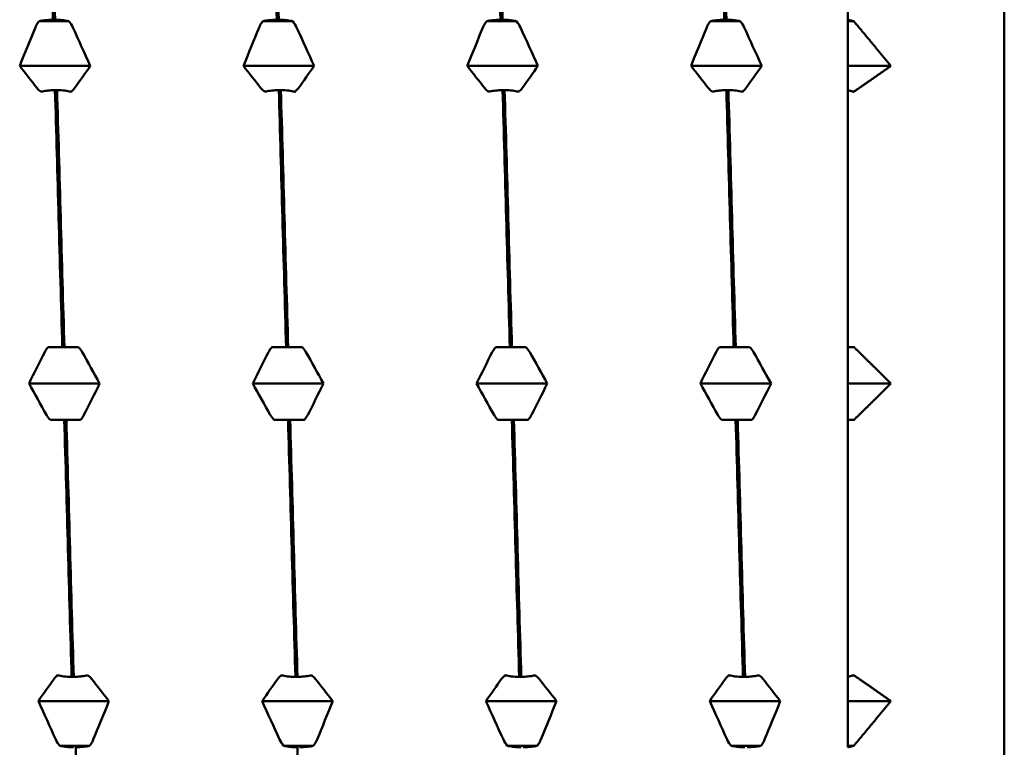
# Model space of a CAD drawing. Header units: millimetres. Extents: x 41 to 198, y 72 to 247.
# Tile 9 of 39: x 108.63 to 116.62, y 131.67 to 137.57. Entities that reach past the tile are written whole.
import ezdxf

# ---------------------------------------------------------------- set-up
doc = ezdxf.new("R2010")
doc.units = ezdxf.units.MM
doc.layers.add('Видимый контур (ГОСТ)', color=7, linetype='Continuous', lineweight=50)

msp = doc.modelspace()

# ---------------------------------------------------------------- linework, layer by layer
at = {"layer": 'Видимый контур (ГОСТ)'}
for p, q in [((116.6195, 143.6496), (116.6195, 125.5919)), ((115.3484, 139.5125), (115.3484, 137.5711)), ((109.0289, 137.5582), (108.7855, 137.5582)), ((108.8988, 137.5711), (108.9158, 137.5711)), ((110.845, 137.5582), (110.6016, 137.5582)), ((110.7149, 137.5711), (110.7319, 137.5711)), ((112.6611, 137.5582), (112.4177, 137.5582)), ((112.531, 137.5711), (112.548, 137.5711)), ((114.4772, 137.5582), (114.2338, 137.5582)), ((114.3471, 137.5711), (114.3641, 137.5711)), ((115.3484, 137.5582), (115.3484, 137.5711)), ((115.3984, 137.5582), (115.3484, 137.5582)), ((115.3484, 137.196), (115.3484, 137.5582)), ((109.2022, 137.196), (108.6289, 137.196)), ((111.0183, 137.196), (110.445, 137.196)), ((112.8344, 137.196), (112.2611, 137.196)), ((114.6505, 137.196), (114.0772, 137.196)), ((115.3484, 136.9998), (115.3484, 137.196)), ((115.6984, 137.196), (115.3484, 137.196)), ((108.9324, 136.9998), (108.9154, 136.9998)), ((110.7485, 136.9998), (110.7315, 136.9998)), ((112.5646, 136.9998), (112.5476, 136.9998)), ((114.3807, 136.9998), (114.3637, 136.9998)), ((115.3484, 136.9998), (115.3484, 134.9165)), ((108.8612, 134.9165), (108.9744, 134.9165)), ((108.9744, 134.9165), (108.9914, 134.9165)), ((108.9914, 134.9165), (109.1046, 134.9165)), ((110.6773, 134.9165), (110.7905, 134.9165)), ((110.7905, 134.9165), (110.8075, 134.9165)), ((110.8075, 134.9165), (110.9207, 134.9165)), ((112.4934, 134.9165), (112.6066, 134.9165)), ((112.6066, 134.9165), (112.6236, 134.9165)), ((112.6236, 134.9165), (112.7368, 134.9165)), ((114.3095, 134.9165), (114.4227, 134.9165)), ((114.4227, 134.9165), (114.4397, 134.9165)), ((114.4397, 134.9165), (114.5529, 134.9165)), ((115.3484, 134.6207), (115.3484, 134.9165)), ((109.2779, 134.6207), (108.7046, 134.6207)), ((111.094, 134.6207), (110.5207, 134.6207)), ((112.9101, 134.6207), (112.3368, 134.6207)), ((114.7262, 134.6207), (114.1529, 134.6207)), ((115.3484, 134.325), (115.3484, 134.6207)), ((115.6984, 134.6207), (115.3484, 134.6207)), ((108.991, 134.325), (108.8779, 134.325)), ((109.008, 134.325), (108.991, 134.325)), ((109.1213, 134.325), (109.008, 134.325)), ((110.8071, 134.325), (110.694, 134.325)), ((110.8241, 134.325), (110.8071, 134.325)), ((110.9374, 134.325), (110.8241, 134.325)), ((112.6232, 134.325), (112.5101, 134.325)), ((112.6402, 134.325), (112.6232, 134.325)), ((112.7535, 134.325), (112.6402, 134.325)), ((114.4393, 134.325), (114.3262, 134.325)), ((114.4563, 134.325), (114.4393, 134.325)), ((114.5696, 134.325), (114.4563, 134.325)), ((115.3484, 134.325), (115.3484, 132.2417)), ((109.0501, 132.2417), (109.0671, 132.2417)), ((110.8662, 132.2417), (110.8832, 132.2417)), ((112.6823, 132.2417), (112.6993, 132.2417)), ((114.4984, 132.2417), (114.5154, 132.2417)), ((115.3484, 132.0455), (115.3484, 132.2417)), ((109.3535, 132.0455), (108.7803, 132.0455)), ((111.1696, 132.0455), (110.5964, 132.0455)), ((112.9857, 132.0455), (112.4125, 132.0455)), ((114.8018, 132.0455), (114.2286, 132.0455)), ((115.3484, 131.6833), (115.3484, 132.0455)), ((115.6984, 132.0455), (115.3484, 132.0455)), ((109.1969, 131.6833), (108.9536, 131.6833)), ((111.013, 131.6833), (110.7697, 131.6833)), ((112.8291, 131.6833), (112.5858, 131.6833)), ((114.6452, 131.6833), (114.4019, 131.6833)), ((115.3484, 131.6703), (115.3484, 131.6833)), ((115.3984, 131.6833), (115.3484, 131.6833))]:
    msp.add_line(p, q, dxfattribs=at)
for points in [[(108.8397, 139.5125), (108.8594, 138.895), (108.8791, 138.2434), (108.8988, 137.5711)], [(108.9158, 137.5711), (108.8961, 138.2434), (108.8764, 138.895), (108.8567, 139.5125)], [(110.6558, 139.5125), (110.6755, 138.895), (110.6952, 138.2434), (110.7149, 137.5711)], [(110.7319, 137.5711), (110.7122, 138.2434), (110.6925, 138.895), (110.6728, 139.5125)], [(112.4719, 139.5125), (112.4916, 138.895), (112.5113, 138.2434), (112.531, 137.5711)], [(112.548, 137.5711), (112.5283, 138.2434), (112.5086, 138.895), (112.4889, 139.5125)], [(114.288, 139.5125), (114.3077, 138.895), (114.3274, 138.2434), (114.3471, 137.5711)], [(114.3641, 137.5711), (114.3444, 138.2434), (114.3247, 138.895), (114.305, 139.5125)], [(109.0289, 137.5582), (109.0414, 137.5437), (109.052, 137.527), (109.0604, 137.5086)], [(110.845, 137.5582), (110.8575, 137.5437), (110.8681, 137.527), (110.8765, 137.5086)], [(112.6611, 137.5582), (112.6736, 137.5437), (112.6842, 137.527), (112.6926, 137.5086)], [(114.4772, 137.5582), (114.4897, 137.5437), (114.5003, 137.527), (114.5087, 137.5086)], [(108.6289, 137.196), (108.6708, 137.3004), (108.7133, 137.4046), (108.7562, 137.5086)], [(109.0604, 137.5086), (109.108, 137.4046), (109.1553, 137.3004), (109.2022, 137.196)], [(110.445, 137.196), (110.4869, 137.3004), (110.5294, 137.4046), (110.5723, 137.5086)], [(110.8765, 137.5086), (110.9241, 137.4046), (110.9714, 137.3004), (111.0183, 137.196)], [(112.2611, 137.196), (112.303, 137.3004), (112.3455, 137.4046), (112.3884, 137.5086)], [(112.6926, 137.5086), (112.7402, 137.4046), (112.7875, 137.3004), (112.8344, 137.196)], [(114.0772, 137.196), (114.1191, 137.3004), (114.1616, 137.4046), (114.2045, 137.5086)], [(114.5087, 137.5086), (114.5563, 137.4046), (114.6036, 137.3004), (114.6505, 137.196)], [(108.7707, 137.0155), (108.7231, 137.0755), (108.6758, 137.1357), (108.6289, 137.196)], [(109.2022, 137.196), (109.1603, 137.1357), (109.1178, 137.0755), (109.0749, 137.0155)], [(110.5868, 137.0155), (110.5392, 137.0755), (110.4919, 137.1357), (110.445, 137.196)], [(111.0183, 137.196), (110.9764, 137.1357), (110.9339, 137.0755), (110.891, 137.0155)], [(112.4029, 137.0155), (112.3553, 137.0755), (112.308, 137.1357), (112.2611, 137.196)], [(112.8344, 137.196), (112.7925, 137.1357), (112.75, 137.0755), (112.7071, 137.0155)], [(114.219, 137.0155), (114.1714, 137.0755), (114.1241, 137.1357), (114.0772, 137.196)], [(114.6505, 137.196), (114.6086, 137.1357), (114.5661, 137.0755), (114.5232, 137.0155)], [(108.8022, 136.9869), (108.7898, 136.9953), (108.7791, 137.0049), (108.7707, 137.0155)], [(108.9154, 136.9998), (108.9351, 136.3171), (108.9548, 135.6178), (108.9744, 134.9165)], [(108.9914, 134.9165), (108.9717, 135.6178), (108.952, 136.3171), (108.9324, 136.9998)], [(110.6183, 136.9869), (110.6059, 136.9953), (110.5952, 137.0049), (110.5868, 137.0155)], [(110.7315, 136.9998), (110.7512, 136.3171), (110.7709, 135.6178), (110.7905, 134.9165)], [(110.8075, 134.9165), (110.7878, 135.6178), (110.7681, 136.3171), (110.7485, 136.9998)], [(112.4344, 136.9869), (112.422, 136.9953), (112.4113, 137.0049), (112.4029, 137.0155)], [(112.5476, 136.9998), (112.5673, 136.3171), (112.587, 135.6178), (112.6066, 134.9165)], [(112.6236, 134.9165), (112.6039, 135.6178), (112.5842, 136.3171), (112.5646, 136.9998)], [(114.2505, 136.9869), (114.2381, 136.9953), (114.2274, 137.0049), (114.219, 137.0155)], [(114.3637, 136.9998), (114.3834, 136.3171), (114.4031, 135.6178), (114.4227, 134.9165)], [(114.4397, 134.9165), (114.42, 135.6178), (114.4003, 136.3171), (114.3807, 136.9998)], [(109.1046, 134.9165), (109.117, 134.9046), (109.1277, 134.891), (109.1361, 134.876)], [(110.9207, 134.9165), (110.9331, 134.9046), (110.9438, 134.891), (110.9522, 134.876)], [(112.7368, 134.9165), (112.7492, 134.9046), (112.7599, 134.891), (112.7683, 134.876)], [(114.5529, 134.9165), (114.5653, 134.9046), (114.576, 134.891), (114.5844, 134.876)], [(108.7046, 134.6207), (108.7465, 134.706), (108.789, 134.7911), (108.8319, 134.876)], [(109.1361, 134.876), (109.1837, 134.7911), (109.231, 134.706), (109.2779, 134.6207)], [(110.5207, 134.6207), (110.5626, 134.706), (110.6051, 134.7911), (110.648, 134.876)], [(110.9522, 134.876), (110.9998, 134.7911), (111.0471, 134.706), (111.094, 134.6207)], [(112.3368, 134.6207), (112.3787, 134.706), (112.4212, 134.7911), (112.4641, 134.876)], [(112.7683, 134.876), (112.8159, 134.7911), (112.8632, 134.706), (112.9101, 134.6207)], [(114.1529, 134.6207), (114.1948, 134.706), (114.2373, 134.7911), (114.2802, 134.876)], [(114.5844, 134.876), (114.632, 134.7911), (114.6793, 134.706), (114.7262, 134.6207)], [(108.8464, 134.3655), (108.7988, 134.4504), (108.7515, 134.5355), (108.7046, 134.6207)], [(109.2779, 134.6207), (109.236, 134.5355), (109.1935, 134.4504), (109.1506, 134.3655)], [(110.6625, 134.3655), (110.6149, 134.4504), (110.5676, 134.5355), (110.5207, 134.6207)], [(111.094, 134.6207), (111.0521, 134.5355), (111.0096, 134.4504), (110.9667, 134.3655)], [(112.4786, 134.3655), (112.431, 134.4504), (112.3837, 134.5355), (112.3368, 134.6207)], [(112.9101, 134.6207), (112.8682, 134.5355), (112.8257, 134.4504), (112.7828, 134.3655)], [(114.2947, 134.3655), (114.2471, 134.4504), (114.1998, 134.5355), (114.1529, 134.6207)], [(114.7262, 134.6207), (114.6843, 134.5355), (114.6418, 134.4504), (114.5989, 134.3655)], [(108.8779, 134.325), (108.8654, 134.3369), (108.8548, 134.3505), (108.8464, 134.3655)], [(108.991, 134.325), (109.0107, 133.6236), (109.0304, 132.9243), (109.0501, 132.2417)], [(109.0671, 132.2417), (109.0474, 132.9243), (109.0277, 133.6236), (109.008, 134.325)], [(110.694, 134.325), (110.6815, 134.3369), (110.6709, 134.3505), (110.6625, 134.3655)], [(110.8071, 134.325), (110.8268, 133.6236), (110.8465, 132.9243), (110.8662, 132.2417)], [(110.8832, 132.2417), (110.8635, 132.9243), (110.8438, 133.6236), (110.8241, 134.325)], [(112.5101, 134.325), (112.4976, 134.3369), (112.487, 134.3505), (112.4786, 134.3655)], [(112.6232, 134.325), (112.6429, 133.6236), (112.6626, 132.9243), (112.6823, 132.2417)], [(112.6993, 132.2417), (112.6796, 132.9243), (112.6599, 133.6236), (112.6402, 134.325)], [(114.3262, 134.325), (114.3137, 134.3369), (114.3031, 134.3505), (114.2947, 134.3655)], [(114.4393, 134.325), (114.459, 133.6236), (114.4787, 132.9243), (114.4984, 132.2417)], [(114.5154, 132.2417), (114.4957, 132.9243), (114.476, 133.6236), (114.4563, 134.325)], [(109.1802, 132.2546), (109.1927, 132.2462), (109.2034, 132.2366), (109.2118, 132.226)], [(110.9963, 132.2546), (111.0088, 132.2462), (111.0195, 132.2366), (111.0279, 132.226)], [(112.8124, 132.2546), (112.8249, 132.2462), (112.8356, 132.2366), (112.844, 132.226)], [(114.6285, 132.2546), (114.641, 132.2462), (114.6517, 132.2366), (114.6601, 132.226)], [(108.7803, 132.0455), (108.8222, 132.1058), (108.8647, 132.1659), (108.9076, 132.226)], [(109.2118, 132.226), (109.2594, 132.1659), (109.3067, 132.1058), (109.3535, 132.0455)], [(110.5964, 132.0455), (110.6383, 132.1058), (110.6808, 132.1659), (110.7237, 132.226)], [(111.0279, 132.226), (111.0755, 132.1659), (111.1228, 132.1058), (111.1696, 132.0455)], [(112.4125, 132.0455), (112.4544, 132.1058), (112.4969, 132.1659), (112.5398, 132.226)], [(112.844, 132.226), (112.8916, 132.1659), (112.9389, 132.1058), (112.9857, 132.0455)], [(114.2286, 132.0455), (114.2705, 132.1058), (114.313, 132.1659), (114.3559, 132.226)], [(114.6601, 132.226), (114.7077, 132.1659), (114.755, 132.1058), (114.8018, 132.0455)], [(108.922, 131.7329), (108.8744, 131.8368), (108.8271, 131.9411), (108.7803, 132.0455)], [(109.3535, 132.0455), (109.3116, 131.9411), (109.2692, 131.8368), (109.2262, 131.7329)], [(110.7381, 131.7329), (110.6905, 131.8368), (110.6432, 131.9411), (110.5964, 132.0455)], [(111.1696, 132.0455), (111.1277, 131.9411), (111.0853, 131.8368), (111.0423, 131.7329)], [(112.5542, 131.7329), (112.5066, 131.8368), (112.4593, 131.9411), (112.4125, 132.0455)], [(112.9857, 132.0455), (112.9438, 131.9411), (112.9014, 131.8368), (112.8584, 131.7329)], [(114.3703, 131.7329), (114.3227, 131.8368), (114.2754, 131.9411), (114.2286, 132.0455)], [(114.8018, 132.0455), (114.7599, 131.9411), (114.7175, 131.8368), (114.6745, 131.7329)], [(108.9536, 131.6833), (108.9411, 131.6978), (108.9305, 131.7145), (108.922, 131.7329)], [(110.7697, 131.6833), (110.7572, 131.6978), (110.7466, 131.7145), (110.7381, 131.7329)], [(112.5858, 131.6833), (112.5733, 131.6978), (112.5627, 131.7145), (112.5542, 131.7329)], [(114.4019, 131.6833), (114.3894, 131.6978), (114.3788, 131.7145), (114.3703, 131.7329)], [(109.1428, 129.729), (109.1231, 130.3464), (109.1034, 130.9981), (109.0837, 131.6703)], [(110.8828, 131.6703), (110.9025, 130.9981), (110.9222, 130.3464), (110.9419, 129.729)]]:
    msp.add_open_spline(points, degree=3, dxfattribs=at)
for points, knots in [([(108.7562, 137.5086), (108.7617, 137.5219), (108.7687, 137.5349), (108.7798, 137.5508), (108.7826, 137.5545), (108.7855, 137.5582)], [-0.020025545, -0.020025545, -0.020025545, -0.020025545, -0.015139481, -0.015139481, -0.013604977, -0.013604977, -0.013604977, -0.013604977]), ([(108.7855, 137.5582), (108.7866, 137.5584), (108.7876, 137.5587), (108.8021, 137.5623), (108.8177, 137.565), (108.8548, 137.5695), (108.8766, 137.5709), (108.8988, 137.5711)], [-0.01270114, -0.01270114, -0.01270114, -0.01270114, -0.01227254, -0.01227254, -0.00665765, -0.00665765, 0, 0, 0, 0]), ([(108.9158, 137.5711), (108.9344, 137.5709), (108.9529, 137.5699), (108.9877, 137.5664), (109.0039, 137.5639), (109.0219, 137.5599), (109.0255, 137.5591), (109.0289, 137.5582)], [-0.01787812, -0.01787812, -0.01787812, -0.01787812, -0.01226619, -0.01226619, -0.00665478, -0.00665478, -0.00518933, -0.00518933, -0.00518933, -0.00518933]), ([(110.5723, 137.5086), (110.5778, 137.5219), (110.5848, 137.5349), (110.5959, 137.5508), (110.5987, 137.5545), (110.6016, 137.5582)], [-0.020025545, -0.020025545, -0.020025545, -0.020025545, -0.015139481, -0.015139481, -0.013604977, -0.013604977, -0.013604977, -0.013604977]), ([(110.6016, 137.5582), (110.6027, 137.5584), (110.6037, 137.5587), (110.6182, 137.5623), (110.6338, 137.565), (110.6709, 137.5695), (110.6927, 137.5709), (110.7149, 137.5711)], [-0.01270114, -0.01270114, -0.01270114, -0.01270114, -0.01227254, -0.01227254, -0.00665765, -0.00665765, 0, 0, 0, 0]), ([(110.7319, 137.5711), (110.7505, 137.5709), (110.769, 137.5699), (110.8038, 137.5664), (110.82, 137.5639), (110.838, 137.5599), (110.8416, 137.5591), (110.845, 137.5582)], [-0.01787812, -0.01787812, -0.01787812, -0.01787812, -0.01226619, -0.01226619, -0.00665478, -0.00665478, -0.00518933, -0.00518933, -0.00518933, -0.00518933]), ([(112.3884, 137.5086), (112.3939, 137.5219), (112.4009, 137.5349), (112.412, 137.5508), (112.4148, 137.5545), (112.4177, 137.5582)], [-0.020025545, -0.020025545, -0.020025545, -0.020025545, -0.015139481, -0.015139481, -0.013604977, -0.013604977, -0.013604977, -0.013604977]), ([(112.4177, 137.5582), (112.4188, 137.5584), (112.4198, 137.5587), (112.4343, 137.5623), (112.4499, 137.565), (112.487, 137.5695), (112.5088, 137.5709), (112.531, 137.5711)], [-0.01270114, -0.01270114, -0.01270114, -0.01270114, -0.01227254, -0.01227254, -0.00665765, -0.00665765, 0, 0, 0, 0]), ([(112.548, 137.5711), (112.5666, 137.5709), (112.5851, 137.5699), (112.6199, 137.5664), (112.6361, 137.5639), (112.6541, 137.5599), (112.6577, 137.5591), (112.6611, 137.5582)], [-0.01787812, -0.01787812, -0.01787812, -0.01787812, -0.01226619, -0.01226619, -0.00665478, -0.00665478, -0.00518933, -0.00518933, -0.00518933, -0.00518933]), ([(114.2045, 137.5086), (114.21, 137.5219), (114.217, 137.5349), (114.2281, 137.5508), (114.2309, 137.5545), (114.2338, 137.5582)], [-0.020025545, -0.020025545, -0.020025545, -0.020025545, -0.015139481, -0.015139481, -0.013604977, -0.013604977, -0.013604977, -0.013604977]), ([(114.2338, 137.5582), (114.2349, 137.5584), (114.2359, 137.5587), (114.2504, 137.5623), (114.266, 137.565), (114.3031, 137.5695), (114.3249, 137.5709), (114.3471, 137.5711)], [-0.01270114, -0.01270114, -0.01270114, -0.01270114, -0.01227254, -0.01227254, -0.00665765, -0.00665765, 0, 0, 0, 0]), ([(114.3641, 137.5711), (114.3827, 137.5709), (114.4012, 137.5699), (114.436, 137.5664), (114.4522, 137.5639), (114.4702, 137.5599), (114.4738, 137.5591), (114.4772, 137.5582)], [-0.01787812, -0.01787812, -0.01787812, -0.01787812, -0.01226619, -0.01226619, -0.00665478, -0.00665478, -0.00518933, -0.00518933, -0.00518933, -0.00518933]), ([(108.9154, 136.9998), (108.8967, 136.9996), (108.8783, 136.9986), (108.8434, 136.9951), (108.8273, 136.9926), (108.8092, 136.9886), (108.8057, 136.9878), (108.8022, 136.9869)], [-0.01787812, -0.01787812, -0.01787812, -0.01787812, -0.01226619, -0.01226619, -0.00665478, -0.00665478, -0.00518933, -0.00518933, -0.00518933, -0.00518933]), ([(109.0456, 136.9869), (109.0446, 136.9871), (109.0436, 136.9874), (109.029, 136.991), (109.0134, 136.9937), (108.9763, 136.9982), (108.9545, 136.9996), (108.9324, 136.9998)], [-0.01270114, -0.01270114, -0.01270114, -0.01270114, -0.01227254, -0.01227254, -0.00665765, -0.00665765, 0, 0, 0, 0]), ([(109.0749, 137.0155), (109.0694, 137.0078), (109.0624, 137.0003), (109.0513, 136.9911), (109.0485, 136.989), (109.0456, 136.9869)], [-0.020025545, -0.020025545, -0.020025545, -0.020025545, -0.015139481, -0.015139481, -0.013604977, -0.013604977, -0.013604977, -0.013604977]), ([(110.7315, 136.9998), (110.7128, 136.9996), (110.6944, 136.9986), (110.6595, 136.9951), (110.6434, 136.9926), (110.6253, 136.9886), (110.6218, 136.9878), (110.6183, 136.9869)], [-0.01787812, -0.01787812, -0.01787812, -0.01787812, -0.01226619, -0.01226619, -0.00665478, -0.00665478, -0.00518933, -0.00518933, -0.00518933, -0.00518933]), ([(110.8617, 136.9869), (110.8607, 136.9871), (110.8597, 136.9874), (110.8451, 136.991), (110.8295, 136.9937), (110.7924, 136.9982), (110.7706, 136.9996), (110.7485, 136.9998)], [-0.01270114, -0.01270114, -0.01270114, -0.01270114, -0.01227254, -0.01227254, -0.00665765, -0.00665765, 0, 0, 0, 0]), ([(110.891, 137.0155), (110.8855, 137.0078), (110.8785, 137.0003), (110.8674, 136.9911), (110.8646, 136.989), (110.8617, 136.9869)], [-0.020025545, -0.020025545, -0.020025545, -0.020025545, -0.015139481, -0.015139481, -0.013604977, -0.013604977, -0.013604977, -0.013604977]), ([(112.5476, 136.9998), (112.5289, 136.9996), (112.5105, 136.9986), (112.4756, 136.9951), (112.4595, 136.9926), (112.4414, 136.9886), (112.4379, 136.9878), (112.4344, 136.9869)], [-0.01787812, -0.01787812, -0.01787812, -0.01787812, -0.01226619, -0.01226619, -0.00665478, -0.00665478, -0.00518933, -0.00518933, -0.00518933, -0.00518933]), ([(112.6778, 136.9869), (112.6768, 136.9871), (112.6758, 136.9874), (112.6612, 136.991), (112.6456, 136.9937), (112.6085, 136.9982), (112.5867, 136.9996), (112.5646, 136.9998)], [-0.01270114, -0.01270114, -0.01270114, -0.01270114, -0.01227254, -0.01227254, -0.00665765, -0.00665765, 0, 0, 0, 0]), ([(112.7071, 137.0155), (112.7016, 137.0078), (112.6946, 137.0003), (112.6835, 136.9911), (112.6807, 136.989), (112.6778, 136.9869)], [-0.020025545, -0.020025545, -0.020025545, -0.020025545, -0.015139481, -0.015139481, -0.013604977, -0.013604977, -0.013604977, -0.013604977]), ([(114.3637, 136.9998), (114.345, 136.9996), (114.3266, 136.9986), (114.2917, 136.9951), (114.2756, 136.9926), (114.2575, 136.9886), (114.254, 136.9878), (114.2505, 136.9869)], [-0.01787812, -0.01787812, -0.01787812, -0.01787812, -0.01226619, -0.01226619, -0.00665478, -0.00665478, -0.00518933, -0.00518933, -0.00518933, -0.00518933]), ([(114.4939, 136.9869), (114.4929, 136.9871), (114.4919, 136.9874), (114.4773, 136.991), (114.4617, 136.9937), (114.4246, 136.9982), (114.4028, 136.9996), (114.3807, 136.9998)], [-0.01270114, -0.01270114, -0.01270114, -0.01270114, -0.01227254, -0.01227254, -0.00665765, -0.00665765, 0, 0, 0, 0]), ([(114.5232, 137.0155), (114.5177, 137.0078), (114.5107, 137.0003), (114.4996, 136.9911), (114.4968, 136.989), (114.4939, 136.9869)], [-0.020025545, -0.020025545, -0.020025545, -0.020025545, -0.015139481, -0.015139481, -0.013604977, -0.013604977, -0.013604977, -0.013604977]), ([(108.8319, 134.876), (108.8374, 134.8869), (108.8444, 134.8974), (108.8555, 134.9104), (108.8583, 134.9135), (108.8612, 134.9165)], [-0.020025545, -0.020025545, -0.020025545, -0.020025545, -0.015139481, -0.015139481, -0.013604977, -0.013604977, -0.013604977, -0.013604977]), ([(110.648, 134.876), (110.6535, 134.8869), (110.6605, 134.8974), (110.6716, 134.9104), (110.6744, 134.9135), (110.6773, 134.9165)], [-0.020025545, -0.020025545, -0.020025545, -0.020025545, -0.015139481, -0.015139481, -0.013604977, -0.013604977, -0.013604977, -0.013604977]), ([(112.4641, 134.876), (112.4696, 134.8869), (112.4766, 134.8974), (112.4877, 134.9104), (112.4905, 134.9135), (112.4934, 134.9165)], [-0.020025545, -0.020025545, -0.020025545, -0.020025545, -0.015139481, -0.015139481, -0.013604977, -0.013604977, -0.013604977, -0.013604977]), ([(114.2802, 134.876), (114.2857, 134.8869), (114.2927, 134.8974), (114.3038, 134.9104), (114.3066, 134.9135), (114.3095, 134.9165)], [-0.020025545, -0.020025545, -0.020025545, -0.020025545, -0.015139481, -0.015139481, -0.013604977, -0.013604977, -0.013604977, -0.013604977]), ([(109.1506, 134.3655), (109.145, 134.3546), (109.1381, 134.344), (109.127, 134.331), (109.1242, 134.328), (109.1213, 134.325)], [-0.020025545, -0.020025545, -0.020025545, -0.020025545, -0.015139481, -0.015139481, -0.013604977, -0.013604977, -0.013604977, -0.013604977]), ([(110.9667, 134.3655), (110.9611, 134.3546), (110.9542, 134.344), (110.9431, 134.331), (110.9403, 134.328), (110.9374, 134.325)], [-0.020025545, -0.020025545, -0.020025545, -0.020025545, -0.015139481, -0.015139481, -0.013604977, -0.013604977, -0.013604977, -0.013604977]), ([(112.7828, 134.3655), (112.7772, 134.3546), (112.7703, 134.344), (112.7592, 134.331), (112.7564, 134.328), (112.7535, 134.325)], [-0.020025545, -0.020025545, -0.020025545, -0.020025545, -0.015139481, -0.015139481, -0.013604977, -0.013604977, -0.013604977, -0.013604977]), ([(114.5989, 134.3655), (114.5933, 134.3546), (114.5864, 134.344), (114.5753, 134.331), (114.5725, 134.328), (114.5696, 134.325)], [-0.020025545, -0.020025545, -0.020025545, -0.020025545, -0.015139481, -0.015139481, -0.013604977, -0.013604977, -0.013604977, -0.013604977]), ([(108.9076, 132.226), (108.9131, 132.2337), (108.92, 132.2411), (108.9311, 132.2503), (108.9339, 132.2525), (108.9369, 132.2546)], [-0.020025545, -0.020025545, -0.020025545, -0.020025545, -0.015139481, -0.015139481, -0.013604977, -0.013604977, -0.013604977, -0.013604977]), ([(108.9369, 132.2546), (108.9379, 132.2543), (108.9389, 132.2541), (108.9535, 132.2505), (108.9691, 132.2477), (109.0062, 132.2433), (109.0279, 132.2419), (109.0501, 132.2417)], [-0.01270114, -0.01270114, -0.01270114, -0.01270114, -0.01227254, -0.01227254, -0.00665765, -0.00665765, 0, 0, 0, 0]), ([(109.0671, 132.2417), (109.0858, 132.2419), (109.1042, 132.2429), (109.139, 132.2464), (109.1552, 132.2489), (109.1732, 132.2528), (109.1768, 132.2537), (109.1802, 132.2546)], [-0.01787812, -0.01787812, -0.01787812, -0.01787812, -0.01226619, -0.01226619, -0.00665478, -0.00665478, -0.00518933, -0.00518933, -0.00518933, -0.00518933]), ([(110.7237, 132.226), (110.7292, 132.2337), (110.7361, 132.2411), (110.7472, 132.2503), (110.75, 132.2525), (110.753, 132.2546)], [-0.020025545, -0.020025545, -0.020025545, -0.020025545, -0.015139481, -0.015139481, -0.013604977, -0.013604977, -0.013604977, -0.013604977]), ([(110.753, 132.2546), (110.754, 132.2543), (110.755, 132.2541), (110.7696, 132.2505), (110.7852, 132.2477), (110.8223, 132.2433), (110.844, 132.2419), (110.8662, 132.2417)], [-0.01270114, -0.01270114, -0.01270114, -0.01270114, -0.01227254, -0.01227254, -0.00665765, -0.00665765, 0, 0, 0, 0]), ([(110.8832, 132.2417), (110.9019, 132.2419), (110.9203, 132.2429), (110.9551, 132.2464), (110.9713, 132.2489), (110.9893, 132.2528), (110.9929, 132.2537), (110.9963, 132.2546)], [-0.01787812, -0.01787812, -0.01787812, -0.01787812, -0.01226619, -0.01226619, -0.00665478, -0.00665478, -0.00518933, -0.00518933, -0.00518933, -0.00518933]), ([(112.5398, 132.226), (112.5453, 132.2337), (112.5522, 132.2411), (112.5633, 132.2503), (112.5661, 132.2525), (112.5691, 132.2546)], [-0.020025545, -0.020025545, -0.020025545, -0.020025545, -0.015139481, -0.015139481, -0.013604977, -0.013604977, -0.013604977, -0.013604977]), ([(112.5691, 132.2546), (112.5701, 132.2543), (112.5711, 132.2541), (112.5857, 132.2505), (112.6013, 132.2477), (112.6384, 132.2433), (112.6601, 132.2419), (112.6823, 132.2417)], [-0.01270114, -0.01270114, -0.01270114, -0.01270114, -0.01227254, -0.01227254, -0.00665765, -0.00665765, 0, 0, 0, 0]), ([(112.6993, 132.2417), (112.718, 132.2419), (112.7364, 132.2429), (112.7712, 132.2464), (112.7874, 132.2489), (112.8054, 132.2528), (112.809, 132.2537), (112.8124, 132.2546)], [-0.01787812, -0.01787812, -0.01787812, -0.01787812, -0.01226619, -0.01226619, -0.00665478, -0.00665478, -0.00518933, -0.00518933, -0.00518933, -0.00518933]), ([(114.3559, 132.226), (114.3614, 132.2337), (114.3683, 132.2411), (114.3794, 132.2503), (114.3822, 132.2525), (114.3852, 132.2546)], [-0.020025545, -0.020025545, -0.020025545, -0.020025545, -0.015139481, -0.015139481, -0.013604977, -0.013604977, -0.013604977, -0.013604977]), ([(114.3852, 132.2546), (114.3862, 132.2543), (114.3872, 132.2541), (114.4018, 132.2505), (114.4174, 132.2477), (114.4545, 132.2433), (114.4762, 132.2419), (114.4984, 132.2417)], [-0.01270114, -0.01270114, -0.01270114, -0.01270114, -0.01227254, -0.01227254, -0.00665765, -0.00665765, 0, 0, 0, 0]), ([(114.5154, 132.2417), (114.5341, 132.2419), (114.5525, 132.2429), (114.5873, 132.2464), (114.6035, 132.2489), (114.6215, 132.2528), (114.6251, 132.2537), (114.6285, 132.2546)], [-0.01787812, -0.01787812, -0.01787812, -0.01787812, -0.01226619, -0.01226619, -0.00665478, -0.00665478, -0.00518933, -0.00518933, -0.00518933, -0.00518933]), ([(109.2262, 131.7329), (109.2207, 131.7195), (109.2138, 131.7066), (109.2027, 131.6907), (109.1999, 131.6869), (109.1969, 131.6833)], [-0.020025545, -0.020025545, -0.020025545, -0.020025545, -0.015139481, -0.015139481, -0.013604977, -0.013604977, -0.013604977, -0.013604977]), ([(111.0423, 131.7329), (111.0368, 131.7195), (111.0299, 131.7066), (111.0188, 131.6907), (111.016, 131.6869), (111.013, 131.6833)], [-0.020025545, -0.020025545, -0.020025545, -0.020025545, -0.015139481, -0.015139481, -0.013604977, -0.013604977, -0.013604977, -0.013604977]), ([(112.8584, 131.7329), (112.8529, 131.7195), (112.846, 131.7066), (112.8349, 131.6907), (112.8321, 131.6869), (112.8291, 131.6833)], [-0.020025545, -0.020025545, -0.020025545, -0.020025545, -0.015139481, -0.015139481, -0.013604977, -0.013604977, -0.013604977, -0.013604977]), ([(114.6745, 131.7329), (114.669, 131.7195), (114.6621, 131.7066), (114.651, 131.6907), (114.6482, 131.6869), (114.6452, 131.6833)], [-0.020025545, -0.020025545, -0.020025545, -0.020025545, -0.015139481, -0.015139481, -0.013604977, -0.013604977, -0.013604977, -0.013604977]), ([(109.0667, 131.6703), (109.048, 131.6706), (109.0296, 131.6716), (108.9948, 131.6751), (108.9786, 131.6776), (108.9606, 131.6815), (108.957, 131.6824), (108.9536, 131.6833)], [-0.01787812, -0.01787812, -0.01787812, -0.01787812, -0.01226619, -0.01226619, -0.00665478, -0.00665478, -0.00518933, -0.00518933, -0.00518933, -0.00518933]), ([(109.1969, 131.6833), (109.1959, 131.683), (109.1949, 131.6828), (109.1803, 131.6792), (109.1648, 131.6764), (109.1276, 131.672), (109.1059, 131.6706), (109.0837, 131.6703)], [-0.01270114, -0.01270114, -0.01270114, -0.01270114, -0.01227254, -0.01227254, -0.00665765, -0.00665765, 0, 0, 0, 0]), ([(110.8828, 131.6703), (110.8641, 131.6706), (110.8457, 131.6716), (110.8109, 131.6751), (110.7947, 131.6776), (110.7767, 131.6815), (110.7731, 131.6824), (110.7697, 131.6833)], [-0.01787812, -0.01787812, -0.01787812, -0.01787812, -0.01226619, -0.01226619, -0.00665478, -0.00665478, -0.00518933, -0.00518933, -0.00518933, -0.00518933]), ([(111.013, 131.6833), (111.012, 131.683), (111.011, 131.6828), (110.9964, 131.6792), (110.9809, 131.6764), (110.9437, 131.672), (110.922, 131.6706), (110.8998, 131.6703)], [-0.01270114, -0.01270114, -0.01270114, -0.01270114, -0.01227254, -0.01227254, -0.00665765, -0.00665765, 0, 0, 0, 0]), ([(112.6989, 131.6703), (112.6802, 131.6706), (112.6618, 131.6716), (112.627, 131.6751), (112.6108, 131.6776), (112.5928, 131.6815), (112.5892, 131.6824), (112.5858, 131.6833)], [-0.01787812, -0.01787812, -0.01787812, -0.01787812, -0.01226619, -0.01226619, -0.00665478, -0.00665478, -0.00518933, -0.00518933, -0.00518933, -0.00518933]), ([(112.8291, 131.6833), (112.8281, 131.683), (112.8271, 131.6828), (112.8125, 131.6792), (112.797, 131.6764), (112.7598, 131.672), (112.7381, 131.6706), (112.7159, 131.6703)], [-0.01270114, -0.01270114, -0.01270114, -0.01270114, -0.01227254, -0.01227254, -0.00665765, -0.00665765, 0, 0, 0, 0]), ([(114.515, 131.6703), (114.4963, 131.6706), (114.4779, 131.6716), (114.4431, 131.6751), (114.4269, 131.6776), (114.4089, 131.6815), (114.4053, 131.6824), (114.4019, 131.6833)], [-0.01787812, -0.01787812, -0.01787812, -0.01787812, -0.01226619, -0.01226619, -0.00665478, -0.00665478, -0.00518933, -0.00518933, -0.00518933, -0.00518933]), ([(114.6452, 131.6833), (114.6442, 131.683), (114.6432, 131.6828), (114.6286, 131.6792), (114.6131, 131.6764), (114.5759, 131.672), (114.5542, 131.6706), (114.532, 131.6703)], [-0.01270114, -0.01270114, -0.01270114, -0.01270114, -0.01227254, -0.01227254, -0.00665765, -0.00665765, 0, 0, 0, 0])]:
    msp.add_open_spline(points, degree=3, knots=knots, dxfattribs=at)
for points, weights in [([(115.3484, 137.5711), (115.3735, 137.5646), (115.3984, 137.5582)], [1, 1.0000801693, 1.00015441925]), ([(115.3984, 137.5582), (115.5527, 137.3744), (115.6984, 137.196)], [1.00031164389, 1.00124450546, 1.00174862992]), ([(115.6984, 137.196), (115.5527, 137.093), (115.3984, 136.9869)], [1.00174862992, 1.00124450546, 1.00031164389]), ([(115.3984, 136.9869), (115.3735, 136.9933), (115.3484, 136.9998)], [1.00015441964, 1.0000801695, 1]), ([(115.3484, 134.9165), (115.3735, 134.9165), (115.3984, 134.9165)], [1, 1.00008016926, 1.00015441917]), ([(115.3984, 134.9165), (115.5527, 134.7664), (115.6984, 134.6207)], [1.00031164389, 1.00124450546, 1.00174862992]), ([(115.6984, 134.6207), (115.5527, 134.4751), (115.3984, 134.325)], [1.00174862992, 1.00124450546, 1.00031164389]), ([(115.3984, 134.325), (115.3735, 134.325), (115.3484, 134.325)], [1.00015441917, 1.00008016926, 1]), ([(115.3484, 132.2417), (115.3735, 132.2481), (115.3984, 132.2546)], [1, 1.00008016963, 1.00015441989]), ([(115.3984, 132.2546), (115.5527, 132.1485), (115.6984, 132.0455)], [1.00031164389, 1.00124450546, 1.00174862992]), ([(115.6984, 132.0455), (115.5527, 131.8671), (115.3984, 131.6833)], [1.00174862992, 1.00124450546, 1.00031164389]), ([(115.3984, 131.6833), (115.3735, 131.6768), (115.3484, 131.6703)], [1.00015441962, 1.00008016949, 1])]:
    msp.add_rational_spline(points, weights, degree=2, dxfattribs=at)

doc.saveas('drawing.dxf')
